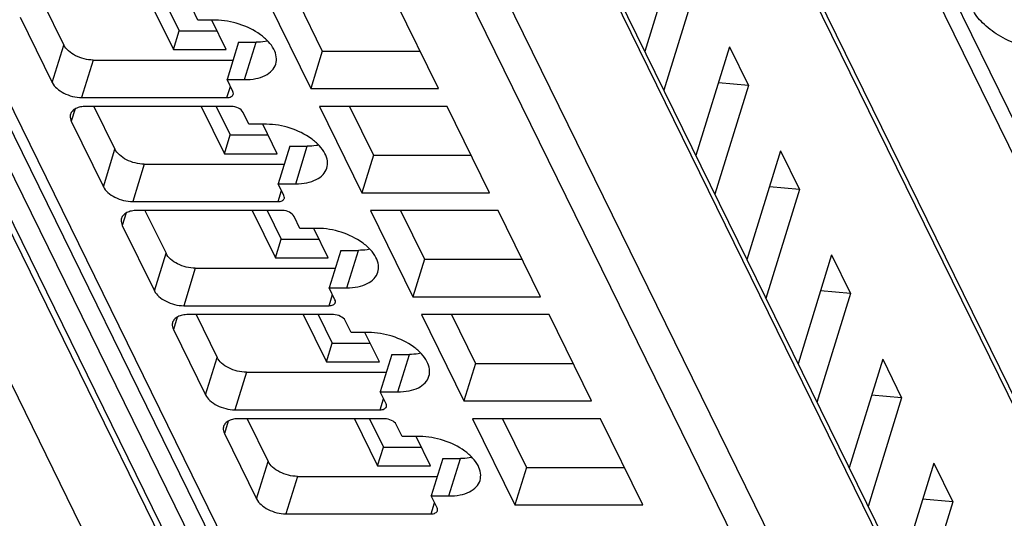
# Model space of a CAD drawing. Header units: millimetres. Extents: x 0 to 420, y 0 to 297.
# Tile 46 of 124: x 172.1 to 182.4, y 44.65 to 49.86. Entities that reach past the tile are written whole.
import ezdxf

# ---------------------------------------------------------------- set-up
doc = ezdxf.new("R2010")
doc.units = ezdxf.units.MM
doc.header["$LTSCALE"] = 23.1
doc.layers.get('0').update_dxf_attribs({"linetype": 'CONTINUOUS'})

msp = doc.modelspace()

# ---------------------------------------------------------------- linework, layer by layer
at = {"color": 9, "linetype": 'CONTINUOUS'}
for p, q in [((179.24281, 32.90243), (165.85693, 60.17999)), ((178.66228, 32.51402), (165.27639, 59.79161)), ((166.41585, 59.67393), (179.80174, 32.39635)), ((190.36924, 32.39635), (176.98334, 59.67393)), ((187.92874, 34.75102), (177.03874, 56.9425)), ((187.34083, 31.70123), (176.29831, 54.20351)), ((175.80037, 52.91393), (186.9649, 30.163)), ((186.67412, 29.96717), (175.50959, 52.71809)), ((170.41147, 52.22081), (181.08794, 30.46446)), ((174.45464, 49.23708), (174.57568, 49.62874)), ((172.44356, 49.206), (172.56459, 49.59766)), ((172.87112, 49.44226), (172.75009, 49.0506)), ((174.26984, 49.0506), (174.30543, 49.16576)), ((172.68186, 48.93145), (172.64184, 48.80195)), ((172.97738, 48.11818), (173.09842, 48.50984)), ((174.98847, 48.14926), (175.1095, 48.54092)), ((173.40494, 48.35444), (173.28391, 47.96278)), ((174.80366, 47.96278), (174.83925, 48.07795)), ((173.21568, 47.84364), (173.17566, 47.71413)), ((173.51121, 47.03036), (173.63224, 47.42203)), ((175.52229, 47.06144), (175.64332, 47.45311)), ((173.93877, 47.26662), (173.81773, 46.87496)), ((175.33748, 46.87496), (175.37307, 46.99013)), ((173.7495, 46.75582), (173.70948, 46.62632)), ((174.04503, 45.94255), (174.16606, 46.33421)), ((176.05611, 45.97363), (176.17715, 46.36529)), ((174.47259, 46.17881), (174.35156, 45.78714)), ((175.87131, 45.78714), (175.9069, 45.90231)), ((174.28333, 45.668), (174.24331, 45.5385)), ((174.57885, 44.85473), (174.69989, 45.24639)), ((176.58994, 44.88581), (176.71097, 45.27747)), ((175.00641, 45.09099), (174.88538, 44.69933)), ((176.40513, 44.69933), (176.44072, 44.81449))]:
    msp.add_line(p, q, dxfattribs=at)
at = {"color": 7, "linetype": 'CONTINUOUS'}
for p, q in [((166.08801, 59.84532), (179.47391, 32.56774)), ((177.03291, 57.05264), (187.9229, 34.86116)), ((176.2926, 54.31144), (187.33511, 31.80916)), ((170.24755, 52.3065), (180.92402, 30.55015)), ((178.98997, 50.66841), (178.63849, 49.53101)), ((191.2667, 30.93774), (181.65788, 50.51846)), ((179.18825, 50.26437), (178.83677, 49.12696)), ((172.34499, 50.04517), (172.56459, 49.59766)), ((173.46652, 50.04517), (173.70901, 49.55104)), ((173.62314, 50.04517), (173.76952, 49.74687)), ((174.70283, 50.04517), (175.14514, 49.14384)), ((175.01606, 50.04517), (175.26617, 49.5355)), ((176.48068, 49.14384), (176.03837, 50.04517)), ((173.96539, 49.85869), (173.90438, 49.98301)), ((172.10801, 49.88977), (172.44356, 49.206)), ((174.1496, 49.85869), (173.96539, 49.85869)), ((174.26164, 49.55104), (174.11067, 49.85869)), ((173.70901, 49.55104), (173.76952, 49.74687)), ((173.76952, 49.74687), (174.16554, 49.74687)), ((174.39146, 49.62874), (174.27043, 49.23708)), ((174.39146, 49.62874), (174.57568, 49.62874)), ((173.70901, 49.55104), (174.26164, 49.55104)), ((175.26617, 49.5355), (175.14514, 49.14384)), ((175.26617, 49.5355), (176.28848, 49.5355)), ((179.5238, 49.5806), (179.17231, 48.44319)), ((179.5238, 49.5806), (179.72207, 49.17655)), ((172.87112, 49.44226), (174.33384, 49.44226)), ((174.27043, 49.23708), (174.45464, 49.23708)), ((174.33144, 49.11276), (174.27043, 49.23708)), ((175.14514, 49.14384), (176.48068, 49.14384)), ((179.72207, 49.17655), (179.37059, 48.03915)), ((179.72207, 49.17655), (179.4075, 49.20425)), ((172.75009, 49.0506), (174.26984, 49.0506)), ((174.31559, 48.95735), (172.79584, 48.95735)), ((172.87881, 48.95735), (173.09842, 48.50984)), ((174.00034, 48.95735), (174.24283, 48.46322)), ((174.15696, 48.95735), (174.30335, 48.65905)), ((176.57219, 48.95735), (175.23665, 48.95735)), ((175.23665, 48.95735), (175.67896, 48.05602)), ((175.54989, 48.95735), (175.8, 48.44768)), ((177.0145, 48.05602), (176.57219, 48.95735)), ((172.64184, 48.80195), (172.97738, 48.11818)), ((174.49921, 48.77087), (174.4382, 48.89519)), ((174.68342, 48.77087), (174.49921, 48.77087)), ((174.79547, 48.46322), (174.64449, 48.77087)), ((174.24283, 48.46322), (174.30335, 48.65905)), ((174.30335, 48.65905), (174.69937, 48.65905)), ((174.92529, 48.54092), (174.80425, 48.14926)), ((174.92529, 48.54092), (175.1095, 48.54092)), ((180.05762, 48.49278), (179.70614, 47.35538)), ((180.05762, 48.49278), (180.2559, 48.08873)), ((174.24283, 48.46322), (174.79547, 48.46322)), ((175.8, 48.44768), (175.67896, 48.05602)), ((175.8, 48.44768), (176.8223, 48.44768)), ((173.40494, 48.35444), (174.86766, 48.35444)), ((174.80425, 48.14926), (174.98847, 48.14926)), ((174.86526, 48.02494), (174.80425, 48.14926)), ((180.2559, 48.08873), (179.90441, 46.95133)), ((180.2559, 48.08873), (179.94132, 48.11643)), ((175.67896, 48.05602), (177.0145, 48.05602)), ((173.28391, 47.96278), (174.80366, 47.96278)), ((174.84942, 47.86954), (173.32967, 47.86954)), ((173.41263, 47.86954), (173.63224, 47.42203)), ((174.53417, 47.86954), (174.77665, 47.37541)), ((174.69078, 47.86954), (174.83717, 47.57124)), ((177.10602, 47.86954), (175.77048, 47.86954)), ((175.77048, 47.86954), (176.21279, 46.9682)), ((176.08371, 47.86954), (176.33382, 47.35987)), ((177.54833, 46.9682), (177.10602, 47.86954)), ((175.03303, 47.68305), (174.97203, 47.80738)), ((173.17566, 47.71413), (173.51121, 47.03036)), ((175.21725, 47.68305), (175.03303, 47.68305)), ((175.32929, 47.37541), (175.17832, 47.68305)), ((174.77665, 47.37541), (174.83717, 47.57124)), ((174.83717, 47.57124), (175.23319, 47.57124)), ((174.77665, 47.37541), (175.32929, 47.37541)), ((175.45911, 47.45311), (175.33808, 47.06144)), ((175.45911, 47.45311), (175.64332, 47.45311)), ((176.33382, 47.35987), (176.21279, 46.9682)), ((176.33382, 47.35987), (177.35613, 47.35987)), ((180.59144, 47.40496), (180.23996, 46.26756)), ((180.59144, 47.40496), (180.78972, 47.00091)), ((173.93877, 47.26662), (175.40148, 47.26662)), ((175.33808, 47.06144), (175.52229, 47.06144)), ((175.39908, 46.93712), (175.33808, 47.06144)), ((176.21279, 46.9682), (177.54833, 46.9682)), ((180.78972, 47.00091), (180.43824, 45.86351)), ((180.78972, 47.00091), (180.47514, 47.02861)), ((173.81773, 46.87496), (175.33748, 46.87496)), ((175.38324, 46.78172), (173.86349, 46.78172)), ((173.94646, 46.78172), (174.16606, 46.33421)), ((175.06799, 46.78172), (175.31048, 46.28759)), ((175.22461, 46.78172), (175.37099, 46.48342)), ((177.63984, 46.78172), (176.3043, 46.78172)), ((176.3043, 46.78172), (176.74661, 45.88038)), ((176.61753, 46.78172), (176.86764, 46.27205)), ((178.08215, 45.88038), (177.63984, 46.78172)), ((175.56686, 46.59524), (175.50585, 46.71956)), ((173.70948, 46.62632), (174.04503, 45.94255)), ((175.75107, 46.59524), (175.56686, 46.59524)), ((175.86311, 46.28759), (175.71214, 46.59524)), ((175.31048, 46.28759), (175.37099, 46.48342)), ((175.37099, 46.48342), (175.76701, 46.48342)), ((175.99293, 46.36529), (175.8719, 45.97363)), ((175.99293, 46.36529), (176.17715, 46.36529)), ((175.31048, 46.28759), (175.86311, 46.28759)), ((176.86764, 46.27205), (176.74661, 45.88038)), ((176.86764, 46.27205), (177.88995, 46.27205)), ((181.12527, 46.31714), (180.77378, 45.17974)), ((181.12527, 46.31714), (181.32354, 45.9131)), ((174.47259, 46.17881), (175.93531, 46.17881)), ((175.8719, 45.97363), (176.05611, 45.97363)), ((175.93291, 45.8493), (175.8719, 45.97363)), ((181.32354, 45.9131), (180.97206, 44.77569)), ((181.32354, 45.9131), (181.00897, 45.9408)), ((176.74661, 45.88038), (178.08215, 45.88038)), ((174.35156, 45.78714), (175.87131, 45.78714)), ((175.91706, 45.6939), (174.39731, 45.6939)), ((174.48028, 45.6939), (174.69989, 45.24639)), ((175.60181, 45.6939), (175.8443, 45.19977)), ((175.75843, 45.6939), (175.90482, 45.3956)), ((176.10068, 45.50742), (176.03967, 45.63174)), ((178.17366, 45.6939), (176.83812, 45.6939)), ((176.83812, 45.6939), (177.28043, 44.79257)), ((177.15136, 45.6939), (177.40147, 45.18423)), ((178.61597, 44.79257), (178.17366, 45.6939)), ((174.24331, 45.5385), (174.57885, 44.85473)), ((176.28489, 45.50742), (176.10068, 45.50742)), ((176.39694, 45.19977), (176.24596, 45.50742)), ((175.8443, 45.19977), (175.90482, 45.3956)), ((175.90482, 45.3956), (176.30083, 45.3956)), ((175.8443, 45.19977), (176.39694, 45.19977)), ((176.52676, 45.27747), (176.40572, 44.88581)), ((176.52676, 45.27747), (176.71097, 45.27747)), ((181.65909, 45.22933), (181.30761, 44.09192)), ((181.65909, 45.22933), (181.85737, 44.82528)), ((175.00641, 45.09099), (176.46913, 45.09099)), ((177.40147, 45.18423), (177.28043, 44.79257)), ((177.40147, 45.18423), (178.42377, 45.18423)), ((176.40572, 44.88581), (176.58994, 44.88581)), ((176.46673, 44.76149), (176.40572, 44.88581)), ((177.28043, 44.79257), (178.61597, 44.79257)), ((181.85737, 44.82528), (181.50588, 43.68788)), ((181.85737, 44.82528), (181.54279, 44.85298)), ((174.88538, 44.69933), (176.40513, 44.69933))]:
    msp.add_line(p, q, dxfattribs=at)
for points, knots in [([(183.39994, 49.76418), (183.39326, 49.74257), (183.37283, 49.70003), (183.30529, 49.62398), (183.17436, 49.55635), (182.98197, 49.52487), (182.76385, 49.5386), (182.54147, 49.59641), (182.33693, 49.6925), (182.17079, 49.81689), (182.08921, 49.92103), (182.06295, 49.97455)], [0, 0, 0, 0, 0.04319221, 0.08866772, 0.19215664, 0.31638705, 0.45742407, 0.60643677, 0.75272018, 0.88616775, 1, 1, 1, 1]), ([(174.77982, 49.40026), (174.78719, 49.42413), (174.79061, 49.47896), (174.76102, 49.56078), (174.70231, 49.63971), (174.58624, 49.73974), (174.39988, 49.82932), (174.23315, 49.85869), (174.1496, 49.85869)], [0, 0, 0, 0, 0.08651326, 0.18324425, 0.2955517, 0.42361951, 0.71069026, 1, 1, 1, 1]), ([(174.696, 49.64064), (174.68655, 49.63864), (174.64683, 49.63147), (174.60636, 49.62874), (174.57568, 49.62874)], [0, 0, 0, 0, 0.23947121, 1, 1, 1, 1]), ([(172.87112, 49.44226), (172.80756, 49.44226), (172.71253, 49.46669), (172.61249, 49.53167), (172.5757, 49.57503), (172.56459, 49.59766)], [0, 0, 0, 0, 0.53501664, 0.78777233, 1, 1, 1, 1]), ([(174.45464, 49.23708), (174.49378, 49.23708), (174.5675, 49.2433), (174.66656, 49.27442), (174.74206, 49.32616), (174.77213, 49.37537), (174.77982, 49.40026)], [0, 0, 0, 0, 0.30376172, 0.57000494, 0.79777765, 1, 1, 1, 1]), ([(172.44356, 49.206), (172.45467, 49.18337), (172.49146, 49.14), (172.5915, 49.07502), (172.68653, 49.0506), (172.75009, 49.0506)], [0, 0, 0, 0, 0.21222789, 0.46498369, 1, 1, 1, 1]), ([(174.33487, 49.08323), (174.33557, 49.0855), (174.3375, 49.09544), (174.33482, 49.10586), (174.33144, 49.11276)], [0, 0, 0, 0, 0.23585703, 1, 1, 1, 1]), ([(174.26984, 49.0506), (174.28443, 49.0506), (174.31051, 49.05358), (174.33166, 49.07287), (174.33487, 49.08323)], [0, 0, 0, 0, 0.57363204, 1, 1, 1, 1]), ([(172.79584, 48.95735), (172.77627, 48.95735), (172.73941, 48.95424), (172.68988, 48.93869), (172.65214, 48.91281), (172.63709, 48.88821), (172.63325, 48.87576)], [0, 0, 0, 0, 0.30375974, 0.56999726, 0.79778841, 1, 1, 1, 1]), ([(174.4382, 48.89519), (174.42859, 48.91479), (174.38787, 48.94551), (174.34102, 48.95735), (174.31559, 48.95735)], [0, 0, 0, 0, 0.46198205, 1, 1, 1, 1]), ([(172.63325, 48.87576), (172.6315, 48.8701), (172.62665, 48.84525), (172.63337, 48.8192), (172.64184, 48.80195)], [0, 0, 0, 0, 0.23564532, 1, 1, 1, 1]), ([(175.31364, 48.31245), (175.32101, 48.33632), (175.32443, 48.39115), (175.29484, 48.47297), (175.23613, 48.55189), (175.12007, 48.65192), (174.9337, 48.7415), (174.76697, 48.77087), (174.68342, 48.77087)], [0, 0, 0, 0, 0.08651326, 0.18324425, 0.2955517, 0.42361951, 0.71069026, 1, 1, 1, 1]), ([(173.40494, 48.35444), (173.34139, 48.35444), (173.24636, 48.37887), (173.14632, 48.44385), (173.10952, 48.48721), (173.09842, 48.50984)], [0, 0, 0, 0, 0.53501664, 0.78777233, 1, 1, 1, 1]), ([(175.22982, 48.55282), (175.22037, 48.55082), (175.18065, 48.54365), (175.14018, 48.54092), (175.1095, 48.54092)], [0, 0, 0, 0, 0.23947121, 1, 1, 1, 1]), ([(174.98847, 48.14926), (175.0276, 48.14926), (175.10132, 48.15548), (175.20038, 48.1866), (175.27588, 48.23834), (175.30595, 48.28755), (175.31364, 48.31245)], [0, 0, 0, 0, 0.30376172, 0.57000494, 0.79777765, 1, 1, 1, 1]), ([(172.97738, 48.11818), (172.98849, 48.09555), (173.02528, 48.05218), (173.12532, 47.9872), (173.22035, 47.96278), (173.28391, 47.96278)], [0, 0, 0, 0, 0.21222789, 0.46498369, 1, 1, 1, 1]), ([(174.80366, 47.96278), (174.81825, 47.96278), (174.84433, 47.96576), (174.86549, 47.98505), (174.8687, 47.99541)], [0, 0, 0, 0, 0.57363204, 1, 1, 1, 1]), ([(174.8687, 47.99541), (174.8694, 47.99768), (174.87133, 48.00763), (174.86865, 48.01804), (174.86526, 48.02494)], [0, 0, 0, 0, 0.23585703, 1, 1, 1, 1]), ([(173.32967, 47.86954), (173.3101, 47.86954), (173.27324, 47.86642), (173.2237, 47.85087), (173.18596, 47.82499), (173.17092, 47.80039), (173.16707, 47.78795)], [0, 0, 0, 0, 0.30375974, 0.56999726, 0.79778841, 1, 1, 1, 1]), ([(174.97203, 47.80738), (174.96241, 47.82697), (174.92169, 47.85769), (174.87484, 47.86954), (174.84942, 47.86954)], [0, 0, 0, 0, 0.46198205, 1, 1, 1, 1]), ([(173.16707, 47.78795), (173.16532, 47.78229), (173.16047, 47.75743), (173.1672, 47.73138), (173.17566, 47.71413)], [0, 0, 0, 0, 0.23564532, 1, 1, 1, 1]), ([(175.84746, 47.22463), (175.85484, 47.2485), (175.85825, 47.30333), (175.82867, 47.38515), (175.76995, 47.46407), (175.65389, 47.5641), (175.46752, 47.65369), (175.30079, 47.68305), (175.21725, 47.68305)], [0, 0, 0, 0, 0.08651326, 0.18324425, 0.2955517, 0.42361951, 0.71069026, 1, 1, 1, 1]), ([(175.76365, 47.465), (175.7542, 47.463), (175.71448, 47.45583), (175.67401, 47.45311), (175.64332, 47.45311)], [0, 0, 0, 0, 0.23947121, 1, 1, 1, 1]), ([(173.93877, 47.26662), (173.87521, 47.26662), (173.78018, 47.29105), (173.68014, 47.35603), (173.64335, 47.39939), (173.63224, 47.42203)], [0, 0, 0, 0, 0.53501664, 0.78777233, 1, 1, 1, 1]), ([(175.52229, 47.06144), (175.56142, 47.06144), (175.63515, 47.06767), (175.73421, 47.09878), (175.8097, 47.15052), (175.83978, 47.19974), (175.84746, 47.22463)], [0, 0, 0, 0, 0.30376172, 0.57000494, 0.79777765, 1, 1, 1, 1]), ([(173.51121, 47.03036), (173.52231, 47.00773), (173.55911, 46.96437), (173.65915, 46.89939), (173.75418, 46.87496), (173.81773, 46.87496)], [0, 0, 0, 0, 0.21222789, 0.46498369, 1, 1, 1, 1]), ([(175.33748, 46.87496), (175.35208, 46.87496), (175.37816, 46.87794), (175.39931, 46.89723), (175.40252, 46.9076)], [0, 0, 0, 0, 0.57363204, 1, 1, 1, 1]), ([(175.40252, 46.9076), (175.40322, 46.90986), (175.40515, 46.91981), (175.40247, 46.93023), (175.39908, 46.93712)], [0, 0, 0, 0, 0.23585703, 1, 1, 1, 1]), ([(173.86349, 46.78172), (173.84392, 46.78172), (173.80706, 46.77861), (173.75753, 46.76305), (173.71979, 46.73717), (173.70474, 46.71257), (173.7009, 46.70013)], [0, 0, 0, 0, 0.30375974, 0.56999726, 0.79778841, 1, 1, 1, 1]), ([(175.50585, 46.71956), (175.49623, 46.73916), (175.45552, 46.76988), (175.40866, 46.78172), (175.38324, 46.78172)], [0, 0, 0, 0, 0.46198205, 1, 1, 1, 1]), ([(173.7009, 46.70013), (173.69915, 46.69447), (173.6943, 46.66961), (173.70102, 46.64356), (173.70948, 46.62632)], [0, 0, 0, 0, 0.23564532, 1, 1, 1, 1]), ([(176.38129, 46.13681), (176.38866, 46.16068), (176.39208, 46.21551), (176.36249, 46.29733), (176.30378, 46.37625), (176.18771, 46.47628), (176.00135, 46.56587), (175.83462, 46.59524), (175.75107, 46.59524)], [0, 0, 0, 0, 0.08651326, 0.18324425, 0.2955517, 0.42361951, 0.71069026, 1, 1, 1, 1]), ([(174.47259, 46.17881), (174.40903, 46.17881), (174.314, 46.20323), (174.21396, 46.26821), (174.17717, 46.31158), (174.16606, 46.33421)], [0, 0, 0, 0, 0.53501664, 0.78777233, 1, 1, 1, 1]), ([(176.29747, 46.37719), (176.28802, 46.37519), (176.2483, 46.36802), (176.20783, 46.36529), (176.17715, 46.36529)], [0, 0, 0, 0, 0.23947121, 1, 1, 1, 1]), ([(176.05611, 45.97363), (176.09525, 45.97363), (176.16897, 45.97985), (176.26803, 46.01097), (176.34352, 46.0627), (176.3736, 46.11192), (176.38129, 46.13681)], [0, 0, 0, 0, 0.30376172, 0.57000494, 0.79777765, 1, 1, 1, 1]), ([(174.04503, 45.94255), (174.05614, 45.91991), (174.09293, 45.87655), (174.19297, 45.81157), (174.288, 45.78714), (174.35156, 45.78714)], [0, 0, 0, 0, 0.21222789, 0.46498369, 1, 1, 1, 1]), ([(175.87131, 45.78714), (175.8859, 45.78714), (175.91198, 45.79012), (175.93313, 45.80942), (175.93634, 45.81978)], [0, 0, 0, 0, 0.57363204, 1, 1, 1, 1]), ([(175.93634, 45.81978), (175.93704, 45.82204), (175.93897, 45.83199), (175.93629, 45.84241), (175.93291, 45.8493)], [0, 0, 0, 0, 0.23585703, 1, 1, 1, 1]), ([(174.23472, 45.61231), (174.23297, 45.60665), (174.22812, 45.58179), (174.23484, 45.55574), (174.24331, 45.5385)], [0, 0, 0, 0, 0.23564532, 1, 1, 1, 1]), ([(174.39731, 45.6939), (174.37774, 45.6939), (174.34088, 45.69079), (174.29135, 45.67523), (174.25361, 45.64936), (174.23856, 45.62476), (174.23472, 45.61231)], [0, 0, 0, 0, 0.30375974, 0.56999726, 0.79778841, 1, 1, 1, 1]), ([(176.03967, 45.63174), (176.03006, 45.65134), (175.98934, 45.68206), (175.94249, 45.6939), (175.91706, 45.6939)], [0, 0, 0, 0, 0.46198205, 1, 1, 1, 1]), ([(176.91511, 45.04899), (176.92248, 45.07286), (176.9259, 45.12769), (176.89631, 45.20951), (176.8376, 45.28844), (176.72154, 45.38847), (176.53517, 45.47805), (176.36844, 45.50742), (176.28489, 45.50742)], [0, 0, 0, 0, 0.08651326, 0.18324425, 0.2955517, 0.42361951, 0.71069026, 1, 1, 1, 1]), ([(175.00641, 45.09099), (174.94286, 45.09099), (174.84783, 45.11542), (174.74779, 45.1804), (174.71099, 45.22376), (174.69989, 45.24639)], [0, 0, 0, 0, 0.53501664, 0.78777233, 1, 1, 1, 1]), ([(176.83129, 45.28937), (176.82184, 45.28737), (176.78212, 45.2802), (176.74165, 45.27747), (176.71097, 45.27747)], [0, 0, 0, 0, 0.23947121, 1, 1, 1, 1]), ([(176.58994, 44.88581), (176.62907, 44.88581), (176.70279, 44.89203), (176.80185, 44.92315), (176.87735, 44.97489), (176.90742, 45.0241), (176.91511, 45.04899)], [0, 0, 0, 0, 0.30376172, 0.57000494, 0.79777765, 1, 1, 1, 1]), ([(174.57885, 44.85473), (174.58996, 44.8321), (174.62675, 44.78873), (174.72679, 44.72375), (174.82182, 44.69933), (174.88538, 44.69933)], [0, 0, 0, 0, 0.21222789, 0.46498369, 1, 1, 1, 1]), ([(176.40513, 44.69933), (176.41972, 44.69933), (176.4458, 44.70231), (176.46696, 44.7216), (176.47017, 44.73196)], [0, 0, 0, 0, 0.57363204, 1, 1, 1, 1]), ([(176.47017, 44.73196), (176.47087, 44.73423), (176.4728, 44.74417), (176.47012, 44.75459), (176.46673, 44.76149)], [0, 0, 0, 0, 0.23585703, 1, 1, 1, 1])]:
    msp.add_open_spline(points, degree=3, knots=knots, dxfattribs=at)

doc.saveas('drawing.dxf')
